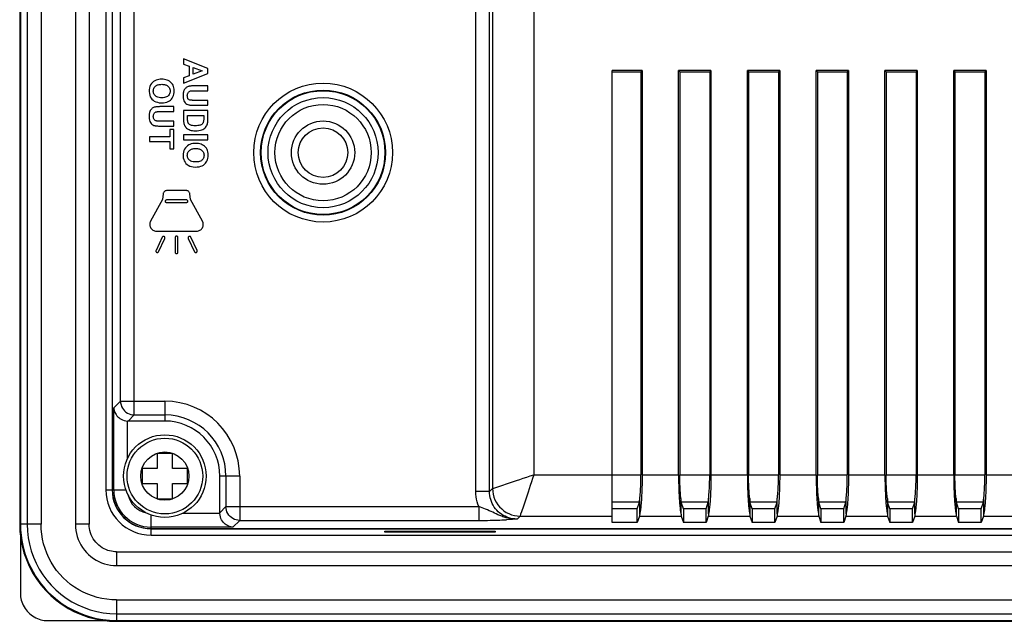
# Model space of a CAD drawing. Extents: x 0 to 841, y 0 to 594.
# Tile 48 of 91: x 564 to 635, y 134 to 177. Entities that reach past the tile are written whole.
import ezdxf

# ---------------------------------------------------------------- set-up
doc = ezdxf.new("R2010")
doc.units = 0
doc.header["$LTSCALE"] = 46.255
doc.header["$MEASUREMENT"] = 0
doc.layers.get('0').update_dxf_attribs({"linetype": 'CONTINUOUS'})
doc.layers.add('7_ALL_FEATURES', color=7, linetype='CONTINUOUS')

msp = doc.modelspace()

# ---------------------------------------------------------------- linework, layer by layer
at = {"color": 7, "linetype": 'Continuous'}
for p, q in [((563.884, 270.744), (563.884, 140.735)), ((563.937, 270.744), (563.937, 140.746)), ((564.436, 270.744), (564.436, 140.735)), ((565.434, 270.744), (565.434, 140.735)), ((567.934, 270.744), (567.934, 140.735)), ((568.934, 270.744), (568.934, 140.735)), ((570.145, 268.24), (570.145, 143.24)), ((563.884, 140.735), (563.903, 140.21)), ((565.434, 140.735), (563.937, 140.735)), ((568.934, 140.735), (567.934, 140.735)), ((563.934, 139.94), (563.934, 135.738)), ((573.434, 139.951), (738.434, 139.951)), ((570.929, 138.74), (570.929, 137.74)), ((570.929, 138.74), (740.938, 138.74)), ((570.929, 137.74), (740.938, 137.74)), ((570.929, 135.24), (740.938, 135.24)), ((570.929, 135.24), (570.929, 133.743)), ((570.929, 134.24), (740.938, 134.24)), ((565.932, 133.74), (570.134, 133.74)), ((570.929, 133.69), (740.938, 133.69)), ((570.94, 133.743), (740.927, 133.743))]:
    msp.add_line(p, q, dxfattribs=at)
for points in [[(563.937, 140.735), (563.949, 140.326), (563.984, 139.933), (564.038, 139.558), (564.107, 139.206), (564.19, 138.872), (564.289, 138.545), (564.404, 138.221), (564.535, 137.904), (564.684, 137.589), (564.852, 137.275), (565.04, 136.964), (565.249, 136.657), (565.479, 136.353), (565.731, 136.057), (566.007, 135.767), (566.308, 135.486), (566.634, 135.217), (566.981, 134.963), (567.35, 134.728), (567.74, 134.512), (568.147, 134.32), (568.566, 134.154), (569, 134.014), (569.454, 133.901), (569.93, 133.816), (570.422, 133.762), (570.929, 133.743)], [(564.436, 140.736), (564.453, 140.249), (564.507, 139.765), (564.597, 139.287), (564.723, 138.817), (564.884, 138.358), (565.078, 137.913), (565.305, 137.485), (565.563, 137.074), (565.851, 136.684), (566.168, 136.315), (566.512, 135.971), (566.881, 135.654), (567.273, 135.366), (567.684, 135.108), (568.114, 134.881), (568.558, 134.687), (569.016, 134.527), (569.484, 134.402), (569.962, 134.313), (570.444, 134.259), (570.929, 134.242)], [(570.929, 135.24), (570.569, 135.252), (570.212, 135.287), (569.86, 135.345), (569.51, 135.426), (569.165, 135.53), (568.828, 135.657), (568.501, 135.805), (568.183, 135.975), (567.877, 136.164), (567.585, 136.374), (567.306, 136.603), (567.043, 136.848), (566.798, 137.111), (566.569, 137.39), (566.359, 137.682), (566.169, 137.988), (565.999, 138.306), (565.851, 138.634), (565.725, 138.97), (565.62, 139.316), (565.539, 139.665), (565.481, 140.018), (565.446, 140.374), (565.434, 140.735)], [(567.934, 140.735), (567.942, 140.51), (567.967, 140.287), (568.009, 140.069), (568.067, 139.852), (568.141, 139.64), (568.23, 139.434), (568.335, 139.236), (568.455, 139.046), (568.588, 138.865), (568.734, 138.696), (568.893, 138.537), (569.063, 138.391), (569.243, 138.259), (569.433, 138.14), (569.631, 138.035), (569.835, 137.946), (570.047, 137.872), (570.263, 137.814), (570.481, 137.773), (570.703, 137.748), (570.929, 137.74)], [(570.929, 138.74), (570.806, 138.742), (570.681, 138.754), (570.553, 138.775), (570.422, 138.805), (570.288, 138.845), (570.155, 138.895), (570.022, 138.958), (569.89, 139.031), (569.763, 139.115), (569.642, 139.21), (569.527, 139.314), (569.42, 139.428), (569.321, 139.553), (569.231, 139.686), (569.152, 139.826), (569.085, 139.973), (569.029, 140.126), (568.986, 140.279), (568.956, 140.431), (568.938, 140.583), (568.934, 140.735)], [(563.903, 140.21), (563.961, 139.691), (564.058, 139.179), (564.194, 138.67), (564.368, 138.168), (564.578, 137.684), (564.823, 137.219), (565.103, 136.772), (565.415, 136.348), (565.762, 135.947), (566.14, 135.568), (566.542, 135.222), (566.966, 134.909), (567.413, 134.629), (567.878, 134.384), (568.362, 134.175), (568.864, 134), (569.373, 133.864), (569.885, 133.768)], [(563.934, 135.738), (563.938, 135.607), (563.951, 135.477), (563.972, 135.348), (564.002, 135.221), (564.04, 135.096), (564.086, 134.973), (564.14, 134.854), (564.201, 134.739), (564.27, 134.628), (564.346, 134.522), (564.43, 134.42), (564.519, 134.325), (564.614, 134.236), (564.716, 134.152), (564.822, 134.076), (564.933, 134.007), (565.048, 133.946), (565.167, 133.892), (565.29, 133.846), (565.415, 133.808), (565.542, 133.778), (565.671, 133.757), (565.801, 133.744), (565.932, 133.74)], [(569.885, 133.768), (570.404, 133.709), (570.929, 133.69)]]:
    msp.add_lwpolyline(points, dxfattribs=at)
for radius in [4, 3.5, 2.3, 1.8]:
    msp.add_circle((585.934, 167.74), radius, dxfattribs=at)
msp.add_arc((573.434, 143.24), 3.289, 180, 270, dxfattribs=at)
at = {"layer": '7_ALL_FEATURES', "color": 7, "linetype": 'Continuous'}
for p, q in [((570.607, 268.24), (570.607, 143.24)), ((570.616, 268.24), (570.616, 143.24)), ((572.212, 148.68), (572.212, 262.799)), ((571.214, 149.679), (571.214, 261.801)), ((597.036, 143.116), (597.036, 234.083)), ((598.035, 143.116), (598.035, 234.067)), ((598.253, 233.994), (598.253, 143.334)), ((601.249, 233.944), (601.249, 144.333)), ((575.791, 174.55), (575.791, 174.171)), ((577.558, 173.861), (575.791, 174.55)), ((575.791, 174.171), (576.192, 174.025)), ((576.192, 174.025), (576.192, 173.318)), ((576.49, 173.433), (576.49, 173.915)), ((576.49, 173.915), (577.146, 173.677)), ((575.791, 172.776), (577.558, 173.484)), ((576.192, 173.318), (575.791, 173.164)), ((577.146, 173.677), (576.49, 173.433)), ((577.558, 173.484), (577.558, 173.861)), ((609.124, 173.708), (606.949, 173.708)), ((606.949, 140.857), (606.949, 173.708)), ((606.949, 173.62), (609.037, 173.62)), ((609.124, 173.708), (609.037, 173.62)), ((609.037, 173.62), (609.037, 144.333)), ((609.124, 173.708), (609.124, 144.333)), ((614.124, 173.708), (611.774, 173.708)), ((611.774, 173.708), (611.862, 173.62)), ((611.774, 144.333), (611.774, 173.708)), ((611.862, 173.62), (614.037, 173.62)), ((611.862, 173.62), (611.862, 144.333)), ((614.124, 173.708), (614.037, 173.62)), ((614.037, 173.62), (614.037, 144.333)), ((614.124, 173.708), (614.124, 144.333)), ((619.124, 173.708), (616.774, 173.708)), ((616.774, 173.708), (616.862, 173.62)), ((616.774, 144.333), (616.774, 173.708)), ((616.862, 173.62), (619.037, 173.62)), ((616.862, 173.62), (616.862, 144.333)), ((619.124, 173.708), (619.037, 173.62)), ((619.037, 173.62), (619.037, 144.333)), ((619.124, 173.708), (619.124, 144.333)), ((624.124, 173.708), (621.774, 173.708)), ((621.774, 173.708), (621.862, 173.62)), ((621.774, 144.333), (621.774, 173.708)), ((621.862, 173.62), (624.037, 173.62)), ((621.862, 173.62), (621.862, 144.333)), ((624.124, 173.708), (624.037, 173.62)), ((624.037, 173.62), (624.037, 144.333)), ((624.124, 173.708), (624.124, 144.333)), ((629.124, 173.708), (626.774, 173.708)), ((626.774, 173.708), (626.862, 173.62)), ((626.774, 144.333), (626.774, 173.708)), ((626.862, 173.62), (629.037, 173.62)), ((626.862, 173.62), (626.862, 144.333)), ((629.124, 173.708), (629.037, 173.62)), ((629.037, 173.62), (629.037, 144.333)), ((629.124, 173.708), (629.124, 144.333)), ((634.124, 173.708), (631.774, 173.708)), ((631.774, 173.708), (631.862, 173.62)), ((631.774, 144.333), (631.774, 173.708)), ((631.862, 173.62), (634.037, 173.62)), ((631.862, 173.62), (631.862, 144.333)), ((634.124, 173.708), (634.037, 173.62)), ((634.037, 173.62), (634.037, 144.333)), ((634.124, 173.708), (634.124, 144.333)), ((575.791, 173.164), (575.791, 172.776)), ((577.558, 172.589), (576.615, 172.589)), ((577.558, 172.232), (577.558, 172.589)), ((576.55, 172.232), (577.558, 172.232)), ((575.089, 171.079), (574.147, 171.079)), ((575.089, 170.722), (575.089, 171.079)), ((577.558, 171.536), (576.58, 171.536)), ((576.63, 171.18), (577.558, 171.18)), ((577.558, 171.18), (577.558, 171.536)), ((574.081, 170.722), (575.089, 170.722)), ((575.791, 170.804), (575.791, 170.133)), ((577.558, 170.804), (575.791, 170.804)), ((576.088, 170.181), (576.088, 170.447)), ((576.088, 170.447), (577.259, 170.447)), ((577.259, 170.447), (577.259, 170.287)), ((577.558, 170.152), (577.558, 170.804)), ((575.089, 170.027), (574.112, 170.027)), ((574.161, 169.67), (575.089, 169.67)), ((575.089, 169.67), (575.089, 170.027)), ((573.322, 168.895), (573.322, 168.539)), ((574.79, 168.895), (573.322, 168.895)), ((574.79, 169.42), (574.79, 168.895)), ((575.089, 169.42), (574.79, 169.42)), ((575.089, 168.016), (575.089, 169.42)), ((575.791, 169.03), (575.791, 168.674)), ((577.558, 169.03), (575.791, 169.03)), ((577.558, 168.674), (577.558, 169.03)), ((573.322, 168.539), (574.79, 168.539)), ((574.79, 168.539), (574.79, 168.016)), ((575.791, 168.674), (577.558, 168.674)), ((574.79, 168.016), (575.089, 168.016)), ((574.311, 164.735), (574.271, 164.328)), ((575.972, 164.991), (574.594, 164.991)), ((576.296, 164.328), (576.256, 164.735)), ((574.271, 164.328), (573.398, 162.762)), ((574.599, 164.328), (575.969, 164.328)), ((575.969, 164.083), (574.599, 164.083)), ((577.169, 162.762), (576.296, 164.328)), ((573.826, 162.037), (576.741, 162.037)), ((574.246, 161.596), (573.794, 160.628)), ((573.979, 160.542), (574.429, 161.509)), ((575.181, 161.574), (575.181, 160.505)), ((575.387, 160.505), (575.387, 161.574)), ((576.138, 161.509), (576.589, 160.542)), ((576.773, 160.628), (576.322, 161.596)), ((570.724, 149.189), (571.214, 149.679)), ((571.214, 149.679), (574.434, 149.679)), ((574.434, 149.679), (574.434, 148.24)), ((570.724, 143.24), (570.724, 149.189)), ((571.722, 145.521), (571.722, 148.241)), ((571.772, 148.24), (572.212, 148.68)), ((572.212, 148.68), (574.434, 148.68)), ((573.884, 145.89), (573.884, 144.79)), ((574.984, 145.89), (573.884, 145.89)), ((574.984, 144.79), (574.984, 145.89)), ((572.784, 144.79), (572.784, 143.69)), ((573.884, 144.79), (572.784, 144.79)), ((576.084, 144.79), (574.984, 144.79)), ((576.084, 143.69), (576.084, 144.79)), ((579.873, 144.24), (578.434, 144.24)), ((578.434, 141.572), (578.434, 144.24)), ((578.874, 144.24), (578.874, 142.018)), ((579.873, 144.24), (579.873, 141.02)), ((598.276, 143.342), (599.995, 143.915)), ((601.249, 144.333), (609.037, 144.333)), ((609.124, 144.333), (611.774, 144.333)), ((611.862, 144.333), (614.037, 144.333)), ((614.124, 144.333), (616.774, 144.333)), ((616.862, 144.333), (619.037, 144.333)), ((619.124, 144.333), (621.774, 144.333)), ((621.862, 144.333), (624.037, 144.333)), ((624.124, 144.333), (626.774, 144.333)), ((626.862, 144.333), (629.037, 144.333)), ((629.124, 144.333), (631.774, 144.333)), ((631.862, 144.333), (634.037, 144.333)), ((634.124, 144.333), (636.774, 144.333)), ((570.145, 143.24), (570.607, 143.24)), ((570.616, 143.24), (571.606, 143.24)), ((572.784, 143.69), (573.884, 143.69)), ((573.884, 143.69), (573.884, 142.59)), ((574.984, 142.59), (574.984, 143.69)), ((574.984, 143.69), (576.084, 143.69)), ((598.253, 143.334), (598.035, 143.116)), ((598.253, 143.334), (598.276, 143.342)), ((573.884, 142.59), (574.984, 142.59)), ((598.035, 143.116), (597.036, 143.116)), ((600.831, 143.079), (600.493, 142.064)), ((608.949, 141.504), (608.949, 142.601)), ((611.949, 142.601), (611.949, 141.504)), ((613.949, 141.504), (613.949, 142.601)), ((616.949, 142.601), (616.949, 141.504)), ((618.949, 141.504), (618.949, 142.601)), ((621.949, 142.601), (621.949, 141.504)), ((623.949, 141.504), (623.949, 142.601)), ((626.949, 142.601), (626.949, 141.504)), ((628.949, 141.504), (628.949, 142.601)), ((631.949, 142.601), (631.949, 141.504)), ((633.949, 141.504), (633.949, 142.601)), ((578.874, 142.018), (578.434, 141.578)), ((578.874, 142.018), (597.245, 142.018)), ((597.245, 142.018), (597.245, 141.02)), ((600.493, 142.064), (600.354, 141.649)), ((608.934, 142.336), (606.949, 142.336)), ((608.775, 141.858), (606.949, 141.858)), ((608.775, 141.858), (608.934, 142.336)), ((608.775, 140.857), (608.775, 141.858)), ((613.934, 142.336), (611.965, 142.336)), ((612.124, 141.858), (611.965, 142.336)), ((613.775, 141.858), (612.124, 141.858)), ((612.124, 141.858), (612.124, 140.857)), ((613.775, 141.858), (613.934, 142.336)), ((613.775, 140.857), (613.775, 141.858)), ((618.934, 142.336), (616.965, 142.336)), ((617.124, 141.858), (616.965, 142.336)), ((618.775, 141.858), (617.124, 141.858)), ((617.124, 141.858), (617.124, 140.857)), ((618.775, 141.858), (618.934, 142.336)), ((618.775, 140.857), (618.775, 141.858)), ((623.934, 142.336), (621.965, 142.336)), ((622.124, 141.858), (621.965, 142.336)), ((623.775, 141.858), (622.124, 141.858)), ((622.124, 141.858), (622.124, 140.857)), ((623.775, 141.858), (623.934, 142.336)), ((623.775, 140.857), (623.775, 141.858)), ((628.934, 142.336), (626.965, 142.336)), ((627.124, 141.858), (626.965, 142.336)), ((628.775, 141.858), (627.124, 141.858)), ((627.124, 141.858), (627.124, 140.857)), ((628.775, 141.858), (628.934, 142.336)), ((628.775, 140.857), (628.775, 141.858)), ((633.934, 142.336), (631.965, 142.336)), ((632.124, 141.858), (631.965, 142.336)), ((633.775, 141.858), (632.124, 141.858)), ((632.124, 141.858), (632.124, 140.857)), ((633.775, 141.858), (633.934, 142.336)), ((633.775, 140.857), (633.775, 141.858)), ((573.434, 140.422), (573.434, 141.412)), ((578.435, 141.528), (575.715, 141.528)), ((579.873, 141.02), (579.383, 140.53)), ((579.873, 141.02), (597.245, 141.02)), ((599.452, 141.079), (599.271, 141.069)), ((599.557, 141.086), (599.452, 141.079)), ((599.695, 141.095), (599.557, 141.086)), ((599.851, 141.106), (599.695, 141.095)), ((600.032, 141.119), (599.851, 141.106)), ((600.25, 141.337), (600.032, 141.119)), ((600.293, 141.465), (600.25, 141.337)), ((600.25, 141.337), (606.949, 141.337)), ((600.354, 141.649), (600.293, 141.465)), ((608.934, 141.337), (608.775, 140.857)), ((608.934, 141.337), (611.964, 141.337)), ((611.964, 141.337), (612.124, 140.857)), ((613.934, 141.337), (613.775, 140.857)), ((613.934, 141.337), (616.964, 141.337)), ((616.964, 141.337), (617.124, 140.857)), ((618.934, 141.337), (618.775, 140.857)), ((618.934, 141.337), (621.964, 141.337)), ((621.964, 141.337), (622.124, 140.857)), ((623.934, 141.337), (623.775, 140.857)), ((623.934, 141.337), (626.964, 141.337)), ((626.964, 141.337), (627.124, 140.857)), ((628.934, 141.337), (628.775, 140.857)), ((628.934, 141.337), (631.964, 141.337)), ((631.964, 141.337), (632.124, 140.857)), ((633.934, 141.337), (633.775, 140.857)), ((633.934, 141.337), (636.964, 141.337)), ((579.383, 140.53), (573.434, 140.53)), ((573.434, 140.422), (738.434, 140.422)), ((573.434, 139.951), (573.434, 140.413)), ((573.434, 140.413), (738.434, 140.413)), ((608.775, 140.857), (606.949, 140.857)), ((613.775, 140.857), (612.124, 140.857)), ((618.775, 140.857), (617.124, 140.857)), ((623.775, 140.857), (622.124, 140.857)), ((628.775, 140.857), (627.124, 140.857)), ((633.775, 140.857), (632.124, 140.857)), ((590.434, 140.247), (598.434, 140.247)), ((590.434, 140.16), (590.434, 140.247)), ((598.434, 140.16), (590.434, 140.16)), ((598.434, 140.247), (598.434, 140.16))]:
    msp.add_line(p, q, dxfattribs=at)
for points in [[(574.195, 173.07), (574.09, 173.069), (573.989, 173.056), (573.89, 173.034), (573.793, 173.002), (573.699, 172.959), (573.611, 172.904), (573.531, 172.835), (573.457, 172.754), (573.397, 172.661), (573.349, 172.554), (573.315, 172.437), (573.296, 172.313), (573.294, 172.178), (573.307, 172.037), (573.335, 171.909), (573.376, 171.802), (573.432, 171.707), (573.499, 171.623), (573.577, 171.548), (573.667, 171.484), (573.772, 171.432), (573.894, 171.394), (574.031, 171.368), (574.183, 171.355)], [(573.75, 171.861), (573.704, 171.908), (573.666, 171.96), (573.636, 172.016), (573.614, 172.078), (573.601, 172.144), (573.597, 172.211), (573.601, 172.278), (573.614, 172.345), (573.636, 172.407), (573.666, 172.464), (573.705, 172.516), (573.752, 172.564)], [(573.752, 172.564), (573.784, 172.59), (573.82, 172.614), (573.861, 172.636), (573.906, 172.655), (573.955, 172.671), (574.01, 172.684), (574.07, 172.694), (574.136, 172.7), (574.207, 172.702)], [(574.183, 171.355), (574.327, 171.363), (574.457, 171.381), (574.573, 171.409), (574.675, 171.449), (574.763, 171.499), (574.842, 171.558), (574.913, 171.626), (574.975, 171.704), (575.026, 171.79), (575.067, 171.888), (575.097, 171.994), (575.115, 172.105), (575.119, 172.224), (575.111, 172.347), (575.094, 172.459), (575.067, 172.554), (575.031, 172.639), (574.982, 172.717), (574.921, 172.793), (574.848, 172.863), (574.768, 172.923), (574.685, 172.971), (574.595, 173.009), (574.501, 173.038), (574.403, 173.058), (574.301, 173.069), (574.195, 173.07)], [(574.207, 172.702), (574.279, 172.7), (574.345, 172.694), (574.406, 172.685), (574.462, 172.672), (574.511, 172.656), (574.556, 172.637), (574.596, 172.617), (574.632, 172.593), (574.663, 172.567)], [(574.663, 172.567), (574.709, 172.522), (574.746, 172.471), (574.775, 172.414), (574.797, 172.35), (574.81, 172.281), (574.815, 172.211), (574.81, 172.142), (574.797, 172.072), (574.775, 172.008), (574.747, 171.952), (574.71, 171.902), (574.665, 171.858)], [(576.167, 172.554), (576.12, 172.54), (576.075, 172.521), (576.031, 172.497), (575.989, 172.468), (575.948, 172.433), (575.91, 172.394), (575.876, 172.35), (575.846, 172.301), (575.819, 172.247)], [(576.615, 172.589), (576.548, 172.588), (576.486, 172.587), (576.427, 172.585), (576.374, 172.582), (576.324, 172.578), (576.279, 172.573), (576.238, 172.567), (576.2, 172.561), (576.167, 172.554)], [(574.665, 171.858), (574.619, 171.819), (574.561, 171.787), (574.491, 171.762), (574.406, 171.742), (574.31, 171.729), (574.213, 171.725), (574.115, 171.729), (574.016, 171.743), (573.93, 171.763), (573.858, 171.789), (573.799, 171.822), (573.75, 171.861)], [(575.819, 172.247), (575.807, 172.219), (575.797, 172.188), (575.788, 172.152), (575.78, 172.114), (575.773, 172.072), (575.768, 172.026), (575.764, 171.976), (575.761, 171.921), (575.76, 171.863)], [(575.76, 171.863), (575.771, 171.728), (575.79, 171.61), (575.82, 171.51), (575.858, 171.428), (575.906, 171.364), (575.963, 171.311), (576.027, 171.266), (576.099, 171.232), (576.18, 171.208)], [(576.28, 171.552), (576.24, 171.563), (576.203, 171.579), (576.17, 171.601), (576.141, 171.628), (576.115, 171.66), (576.095, 171.701), (576.079, 171.752), (576.069, 171.812), (576.065, 171.872), (576.07, 171.933), (576.08, 171.995), (576.097, 172.049), (576.119, 172.093), (576.146, 172.129), (576.179, 172.159), (576.216, 172.185), (576.258, 172.205), (576.305, 172.219)], [(576.305, 172.219), (576.321, 172.221), (576.341, 172.224), (576.365, 172.226), (576.393, 172.228), (576.425, 172.229), (576.462, 172.23), (576.504, 172.231), (576.55, 172.232)], [(573.698, 171.044), (573.651, 171.031), (573.606, 171.012), (573.562, 170.988), (573.52, 170.958), (573.479, 170.924), (573.441, 170.884), (573.408, 170.84), (573.377, 170.791), (573.35, 170.738)], [(574.147, 171.079), (574.08, 171.079), (574.017, 171.077), (573.959, 171.075), (573.905, 171.072), (573.856, 171.068), (573.81, 171.063), (573.769, 171.058), (573.732, 171.051), (573.698, 171.044)], [(576.18, 171.208), (576.209, 171.203), (576.244, 171.197), (576.283, 171.193), (576.327, 171.189), (576.377, 171.186), (576.431, 171.183), (576.492, 171.181), (576.558, 171.18), (576.63, 171.18)], [(576.58, 171.536), (576.534, 171.537), (576.49, 171.537), (576.45, 171.538), (576.414, 171.54), (576.381, 171.541), (576.351, 171.544), (576.324, 171.546), (576.301, 171.549), (576.28, 171.552)], [(573.35, 170.738), (573.339, 170.709), (573.328, 170.678), (573.319, 170.643), (573.311, 170.604), (573.304, 170.562), (573.299, 170.516), (573.295, 170.466), (573.293, 170.412), (573.292, 170.353)], [(573.292, 170.353), (573.302, 170.218), (573.322, 170.101), (573.351, 170), (573.39, 169.919), (573.438, 169.855), (573.494, 169.801), (573.558, 169.757), (573.631, 169.722), (573.711, 169.699)], [(573.811, 170.042), (573.771, 170.053), (573.735, 170.069), (573.702, 170.091), (573.672, 170.118), (573.647, 170.151), (573.626, 170.191), (573.611, 170.243), (573.6, 170.302), (573.597, 170.362), (573.601, 170.423), (573.612, 170.485), (573.628, 170.54), (573.65, 170.583), (573.678, 170.619), (573.71, 170.65), (573.747, 170.675), (573.79, 170.695), (573.837, 170.709)], [(573.837, 170.709), (573.852, 170.712), (573.872, 170.714), (573.896, 170.716), (573.924, 170.718), (573.956, 170.72), (573.993, 170.721), (574.035, 170.722), (574.081, 170.722)], [(573.711, 169.699), (573.741, 169.693), (573.775, 169.688), (573.814, 169.683), (573.859, 169.679), (573.908, 169.676), (573.963, 169.673), (574.023, 169.671), (574.089, 169.67), (574.161, 169.67)], [(574.112, 170.027), (574.065, 170.027), (574.021, 170.028), (573.981, 170.029), (573.945, 170.03), (573.912, 170.032), (573.882, 170.034), (573.855, 170.036), (573.832, 170.039), (573.811, 170.042)], [(575.791, 170.133), (575.791, 170.088), (575.793, 170.045), (575.795, 170.005), (575.798, 169.968), (575.803, 169.933), (575.808, 169.901), (575.814, 169.87), (575.82, 169.842), (575.828, 169.817)], [(575.828, 169.817), (575.841, 169.78), (575.854, 169.746), (575.868, 169.714), (575.883, 169.684), (575.899, 169.657), (575.916, 169.631), (575.933, 169.608), (575.951, 169.586), (575.969, 169.566)], [(576.105, 169.965), (576.102, 169.98), (576.099, 169.997), (576.096, 170.016), (576.094, 170.038), (576.092, 170.062), (576.09, 170.088), (576.089, 170.116), (576.089, 170.148), (576.088, 170.181)], [(576.179, 169.821), (576.168, 169.834), (576.158, 169.847), (576.149, 169.861), (576.14, 169.876), (576.132, 169.892), (576.124, 169.908), (576.117, 169.926), (576.111, 169.945), (576.105, 169.965)], [(576.988, 169.728), (576.913, 169.711), (576.832, 169.699), (576.745, 169.692), (576.647, 169.692), (576.543, 169.697), (576.452, 169.705), (576.381, 169.719), (576.324, 169.736), (576.275, 169.755), (576.234, 169.775), (576.202, 169.797), (576.179, 169.821)], [(576.658, 169.323), (576.793, 169.329), (576.914, 169.343), (577.023, 169.365), (577.116, 169.394), (577.196, 169.431), (577.267, 169.474), (577.33, 169.52), (577.384, 169.571), (577.431, 169.627), (577.47, 169.686), (577.501, 169.749), (577.524, 169.816)], [(577.242, 169.994), (577.231, 169.952), (577.216, 169.913), (577.197, 169.877), (577.174, 169.846), (577.148, 169.817), (577.116, 169.792), (577.079, 169.768), (577.036, 169.747), (576.988, 169.728)], [(577.259, 170.287), (577.259, 170.238), (577.258, 170.194), (577.257, 170.153), (577.256, 170.117), (577.254, 170.085), (577.251, 170.057), (577.249, 170.032), (577.246, 170.011), (577.242, 169.994)], [(577.524, 169.816), (577.531, 169.841), (577.537, 169.869), (577.543, 169.9), (577.547, 169.934), (577.551, 169.971), (577.554, 170.012), (577.556, 170.055), (577.558, 170.102), (577.558, 170.152)], [(575.969, 169.566), (576.016, 169.521), (576.069, 169.48), (576.13, 169.443), (576.198, 169.409), (576.273, 169.379), (576.356, 169.355), (576.448, 169.338), (576.549, 169.327), (576.658, 169.323)], [(576.664, 168.406), (576.559, 168.405), (576.458, 168.392), (576.359, 168.37), (576.262, 168.338), (576.167, 168.295), (576.08, 168.24), (575.999, 168.171), (575.926, 168.09), (575.865, 167.997), (575.818, 167.891), (575.784, 167.773), (575.765, 167.649), (575.763, 167.514), (575.776, 167.373), (575.804, 167.245), (575.845, 167.138), (575.9, 167.043), (575.968, 166.959), (576.046, 166.884), (576.136, 166.82), (576.241, 166.768), (576.363, 166.73), (576.5, 166.704), (576.652, 166.691)], [(576.652, 166.691), (576.795, 166.699), (576.925, 166.717), (577.042, 166.745), (577.144, 166.785), (577.232, 166.835), (577.311, 166.894), (577.382, 166.962), (577.444, 167.04), (577.495, 167.126), (577.536, 167.224), (577.565, 167.33), (577.583, 167.441), (577.588, 167.56), (577.58, 167.683), (577.563, 167.795), (577.536, 167.89), (577.499, 167.975), (577.451, 168.053), (577.389, 168.129), (577.316, 168.199), (577.237, 168.259), (577.154, 168.307), (577.064, 168.345), (576.97, 168.374), (576.872, 168.394), (576.77, 168.405), (576.664, 168.406)], [(576.219, 167.197), (576.173, 167.244), (576.134, 167.296), (576.105, 167.352), (576.083, 167.414), (576.07, 167.481), (576.065, 167.547), (576.07, 167.614), (576.083, 167.681), (576.105, 167.743), (576.135, 167.8), (576.173, 167.852), (576.221, 167.9)], [(576.221, 167.9), (576.252, 167.926), (576.289, 167.95), (576.329, 167.972), (576.374, 167.991), (576.424, 168.007), (576.479, 168.02), (576.539, 168.03), (576.605, 168.036), (576.676, 168.038)], [(576.676, 168.038), (576.748, 168.036), (576.814, 168.03), (576.875, 168.021), (576.93, 168.008), (576.98, 167.992), (577.025, 167.973), (577.065, 167.953), (577.101, 167.929), (577.132, 167.903)], [(577.132, 167.903), (577.177, 167.858), (577.215, 167.807), (577.244, 167.75), (577.265, 167.686), (577.279, 167.617), (577.283, 167.547), (577.279, 167.478), (577.265, 167.408), (577.244, 167.344), (577.215, 167.288), (577.179, 167.238), (577.134, 167.194)], [(577.134, 167.194), (577.087, 167.155), (577.029, 167.123), (576.96, 167.098), (576.875, 167.078), (576.779, 167.065), (576.682, 167.061), (576.584, 167.065), (576.485, 167.079), (576.398, 167.099), (576.327, 167.125), (576.267, 167.158), (576.219, 167.197)], [(574.594, 164.991), (574.547, 164.987), (574.502, 164.976), (574.461, 164.958), (574.423, 164.933), (574.388, 164.902), (574.359, 164.866), (574.337, 164.827), (574.321, 164.783), (574.311, 164.735)], [(576.256, 164.735), (576.246, 164.783), (576.23, 164.827), (576.208, 164.867), (576.179, 164.902), (576.144, 164.934), (576.106, 164.958), (576.065, 164.976), (576.02, 164.987), (575.972, 164.991)], [(574.599, 164.083), (574.572, 164.087), (574.548, 164.095), (574.527, 164.107), (574.508, 164.124), (574.493, 164.145), (574.483, 164.168), (574.478, 164.192), (574.478, 164.219), (574.483, 164.243), (574.493, 164.266), (574.508, 164.287), (574.527, 164.304), (574.548, 164.316), (574.572, 164.324), (574.599, 164.328)], [(575.969, 164.328), (575.996, 164.324), (576.02, 164.316), (576.041, 164.304), (576.059, 164.287), (576.074, 164.266), (576.084, 164.243), (576.089, 164.219), (576.089, 164.192), (576.084, 164.167), (576.074, 164.145), (576.059, 164.124), (576.04, 164.107), (576.02, 164.094), (575.996, 164.087), (575.969, 164.083)], [(573.398, 162.762), (573.369, 162.698), (573.35, 162.634), (573.339, 162.569), (573.338, 162.501), (573.346, 162.433), (573.363, 162.368), (573.389, 162.306), (573.424, 162.248), (573.465, 162.195), (573.515, 162.149), (573.571, 162.109), (573.63, 162.078), (573.692, 162.055), (573.757, 162.042), (573.826, 162.037)], [(576.741, 162.037), (576.808, 162.041), (576.87, 162.054), (576.93, 162.074), (576.987, 162.102), (577.04, 162.138), (577.088, 162.18), (577.129, 162.227), (577.165, 162.281), (577.193, 162.337), (577.213, 162.396), (577.226, 162.459), (577.231, 162.524)], [(577.231, 162.524), (577.23, 162.552), (577.228, 162.579), (577.224, 162.606), (577.218, 162.633), (577.211, 162.66), (577.203, 162.686), (577.193, 162.712), (577.182, 162.737), (577.169, 162.762)], [(574.38, 161.645), (574.363, 161.651), (574.345, 161.654), (574.329, 161.654), (574.312, 161.651), (574.295, 161.645), (574.28, 161.637), (574.267, 161.626), (574.256, 161.612), (574.246, 161.596)], [(574.429, 161.509), (574.435, 161.527), (574.439, 161.545), (574.439, 161.562), (574.436, 161.579), (574.43, 161.596), (574.421, 161.611), (574.41, 161.624), (574.396, 161.635), (574.38, 161.645)], [(575.387, 161.574), (575.384, 161.596), (575.377, 161.616), (575.367, 161.633), (575.353, 161.648), (575.335, 161.661), (575.316, 161.67), (575.295, 161.674), (575.272, 161.674), (575.252, 161.67), (575.233, 161.662), (575.215, 161.649), (575.201, 161.633), (575.191, 161.616), (575.185, 161.596), (575.181, 161.574)], [(576.187, 161.645), (576.171, 161.636), (576.158, 161.624), (576.147, 161.611), (576.138, 161.596), (576.132, 161.579), (576.129, 161.562), (576.129, 161.545), (576.132, 161.527), (576.138, 161.509)], [(576.322, 161.596), (576.312, 161.612), (576.301, 161.626), (576.287, 161.637), (576.272, 161.645), (576.255, 161.651), (576.238, 161.654), (576.222, 161.654), (576.205, 161.651), (576.187, 161.645)], [(573.794, 160.628), (573.788, 160.61), (573.785, 160.593), (573.785, 160.576), (573.788, 160.559), (573.795, 160.542), (573.803, 160.526), (573.815, 160.513), (573.828, 160.502), (573.844, 160.492)], [(573.844, 160.492), (573.862, 160.486), (573.879, 160.483), (573.896, 160.483), (573.913, 160.486), (573.93, 160.492), (573.945, 160.501), (573.958, 160.512), (573.969, 160.526), (573.979, 160.542)], [(575.181, 160.505), (575.185, 160.483), (575.191, 160.463), (575.201, 160.445), (575.215, 160.43), (575.233, 160.417), (575.252, 160.408), (575.272, 160.404), (575.295, 160.405), (575.316, 160.409), (575.335, 160.418), (575.353, 160.431), (575.367, 160.446), (575.377, 160.463), (575.384, 160.483), (575.387, 160.505)], [(576.589, 160.542), (576.599, 160.526), (576.61, 160.512), (576.623, 160.501), (576.638, 160.492), (576.655, 160.486), (576.672, 160.483), (576.689, 160.483), (576.706, 160.486), (576.724, 160.492)], [(576.724, 160.492), (576.74, 160.502), (576.753, 160.513), (576.764, 160.526), (576.773, 160.542), (576.779, 160.559), (576.782, 160.576), (576.782, 160.593), (576.779, 160.61), (576.773, 160.628)], [(571.214, 149.679), (571.222, 149.551), (571.247, 149.425), (571.288, 149.302), (571.346, 149.185), (571.418, 149.075), (571.505, 148.976), (571.603, 148.889), (571.712, 148.816), (571.829, 148.757), (571.953, 148.715), (572.082, 148.689), (572.212, 148.68)], [(570.724, 149.189), (570.732, 149.108), (570.747, 149.026), (570.771, 148.944), (570.802, 148.862), (570.842, 148.782), (570.89, 148.704), (570.947, 148.628), (571.012, 148.556), (571.087, 148.488), (571.17, 148.426), (571.262, 148.37), (571.364, 148.322), (571.475, 148.282), (571.595, 148.255), (571.722, 148.241)], [(574.434, 148.24), (571.766, 148.24), (571.761, 148.24), (571.755, 148.24), (571.75, 148.24), (571.744, 148.24), (571.739, 148.24), (571.733, 148.24), (571.728, 148.241), (571.722, 148.241)], [(599.995, 143.915), (600.236, 143.995), (600.484, 144.078), (600.736, 144.161), (600.992, 144.246), (601.249, 144.333)], [(601.249, 144.333), (601.162, 144.076), (601.077, 143.82), (600.994, 143.567), (600.912, 143.32), (600.831, 143.079)], [(609.124, 144.333), (609.124, 144.178), (609.123, 144.025), (609.121, 143.872), (609.119, 143.721), (609.116, 143.571), (609.112, 143.423), (609.107, 143.277), (609.102, 143.135), (609.097, 142.995), (609.09, 142.859), (609.083, 142.727), (609.076, 142.599), (609.068, 142.476), (609.059, 142.358), (609.05, 142.244), (609.04, 142.137), (609.03, 142.035), (609.02, 141.939), (609.009, 141.85), (608.998, 141.767), (608.986, 141.691), (608.974, 141.622), (608.962, 141.56), (608.949, 141.504)], [(608.949, 142.601), (608.962, 142.696), (608.974, 142.802), (608.985, 142.919), (608.996, 143.047), (609.005, 143.186), (609.013, 143.333), (609.02, 143.487), (609.026, 143.649), (609.031, 143.815), (609.034, 143.983), (609.036, 144.156), (609.037, 144.333)], [(611.774, 144.333), (611.775, 144.178), (611.776, 144.025), (611.777, 143.872), (611.78, 143.721), (611.783, 143.571), (611.787, 143.423), (611.791, 143.277), (611.796, 143.135), (611.802, 142.995), (611.808, 142.859), (611.815, 142.727), (611.822, 142.599), (611.83, 142.476), (611.839, 142.358), (611.848, 142.244), (611.858, 142.137), (611.868, 142.035), (611.878, 141.939), (611.889, 141.85), (611.901, 141.767), (611.912, 141.691), (611.924, 141.622), (611.937, 141.56), (611.949, 141.504)], [(611.949, 142.601), (611.936, 142.696), (611.924, 142.802), (611.913, 142.919), (611.903, 143.047), (611.893, 143.186), (611.885, 143.333), (611.878, 143.487), (611.872, 143.649), (611.868, 143.815), (611.864, 143.983), (611.862, 144.156), (611.862, 144.333)], [(614.124, 144.333), (614.124, 144.178), (614.123, 144.025), (614.121, 143.872), (614.119, 143.721), (614.116, 143.571), (614.112, 143.423), (614.107, 143.277), (614.102, 143.135), (614.097, 142.995), (614.09, 142.859), (614.083, 142.727), (614.076, 142.599), (614.068, 142.476), (614.059, 142.358), (614.05, 142.244), (614.04, 142.137), (614.03, 142.035), (614.02, 141.939), (614.009, 141.85), (613.998, 141.767), (613.986, 141.691), (613.974, 141.622), (613.962, 141.56), (613.949, 141.504)], [(613.949, 142.601), (613.962, 142.696), (613.974, 142.802), (613.985, 142.919), (613.996, 143.047), (614.005, 143.186), (614.013, 143.333), (614.02, 143.487), (614.026, 143.649), (614.031, 143.815), (614.034, 143.983), (614.036, 144.156), (614.037, 144.333)], [(616.774, 144.333), (616.775, 144.178), (616.776, 144.025), (616.777, 143.872), (616.78, 143.721), (616.783, 143.571), (616.787, 143.423), (616.791, 143.277), (616.796, 143.135), (616.802, 142.995), (616.808, 142.859), (616.815, 142.727), (616.822, 142.599), (616.83, 142.476), (616.839, 142.358), (616.848, 142.244), (616.858, 142.137), (616.868, 142.035), (616.878, 141.939), (616.889, 141.85), (616.901, 141.767), (616.912, 141.691), (616.924, 141.622), (616.937, 141.56), (616.949, 141.504)], [(616.949, 142.601), (616.936, 142.696), (616.924, 142.802), (616.913, 142.919), (616.903, 143.047), (616.893, 143.186), (616.885, 143.333), (616.878, 143.487), (616.872, 143.649), (616.868, 143.815), (616.864, 143.983), (616.862, 144.156), (616.862, 144.333)], [(619.124, 144.333), (619.124, 144.178), (619.123, 144.025), (619.121, 143.872), (619.119, 143.721), (619.116, 143.571), (619.112, 143.423), (619.107, 143.277), (619.102, 143.135), (619.097, 142.995), (619.09, 142.859), (619.083, 142.727), (619.076, 142.599), (619.068, 142.476), (619.059, 142.358), (619.05, 142.244), (619.04, 142.137), (619.03, 142.035), (619.02, 141.939), (619.009, 141.85), (618.998, 141.767), (618.986, 141.691), (618.974, 141.622), (618.962, 141.56), (618.949, 141.504)], [(618.949, 142.601), (618.962, 142.696), (618.974, 142.802), (618.985, 142.919), (618.996, 143.047), (619.005, 143.186), (619.013, 143.333), (619.02, 143.487), (619.026, 143.649), (619.031, 143.815), (619.034, 143.983), (619.036, 144.156), (619.037, 144.333)], [(621.774, 144.333), (621.775, 144.178), (621.776, 144.025), (621.777, 143.872), (621.78, 143.721), (621.783, 143.571), (621.787, 143.423), (621.791, 143.277), (621.796, 143.135), (621.802, 142.995), (621.808, 142.859), (621.815, 142.727), (621.822, 142.599), (621.83, 142.476), (621.839, 142.358), (621.848, 142.244), (621.858, 142.137), (621.868, 142.035), (621.878, 141.939), (621.889, 141.85), (621.901, 141.767), (621.912, 141.691), (621.924, 141.622), (621.937, 141.56), (621.949, 141.504)], [(621.949, 142.601), (621.936, 142.696), (621.924, 142.802), (621.913, 142.919), (621.903, 143.047), (621.893, 143.186), (621.885, 143.333), (621.878, 143.487), (621.872, 143.649), (621.868, 143.815), (621.864, 143.983), (621.862, 144.156), (621.862, 144.333)], [(624.124, 144.333), (624.124, 144.178), (624.123, 144.025), (624.121, 143.872), (624.119, 143.721), (624.116, 143.571), (624.112, 143.423), (624.107, 143.277), (624.102, 143.135), (624.097, 142.995), (624.09, 142.859), (624.083, 142.727), (624.076, 142.599), (624.068, 142.476), (624.059, 142.358), (624.05, 142.244), (624.04, 142.137), (624.03, 142.035), (624.02, 141.939), (624.009, 141.85), (623.998, 141.767), (623.986, 141.691), (623.974, 141.622), (623.962, 141.56), (623.949, 141.504)], [(623.949, 142.601), (623.962, 142.696), (623.974, 142.802), (623.985, 142.919), (623.996, 143.047), (624.005, 143.186), (624.013, 143.333), (624.02, 143.487), (624.026, 143.649), (624.031, 143.815), (624.034, 143.983), (624.036, 144.156), (624.037, 144.333)], [(626.774, 144.333), (626.775, 144.178), (626.776, 144.025), (626.777, 143.872), (626.78, 143.721), (626.783, 143.571), (626.787, 143.423), (626.791, 143.277), (626.796, 143.135), (626.802, 142.995), (626.808, 142.859), (626.815, 142.727), (626.822, 142.599), (626.83, 142.476), (626.839, 142.358), (626.848, 142.244), (626.858, 142.137), (626.868, 142.035), (626.878, 141.939), (626.889, 141.85), (626.901, 141.767), (626.912, 141.691), (626.924, 141.622), (626.937, 141.56), (626.949, 141.504)], [(626.949, 142.601), (626.936, 142.696), (626.924, 142.802), (626.913, 142.919), (626.903, 143.047), (626.893, 143.186), (626.885, 143.333), (626.878, 143.487), (626.872, 143.649), (626.868, 143.815), (626.864, 143.983), (626.862, 144.156), (626.862, 144.333)], [(629.124, 144.333), (629.124, 144.178), (629.123, 144.025), (629.121, 143.872), (629.119, 143.721), (629.116, 143.571), (629.112, 143.423), (629.107, 143.277), (629.102, 143.135), (629.097, 142.995), (629.09, 142.859), (629.083, 142.727), (629.076, 142.599), (629.068, 142.476), (629.059, 142.358), (629.05, 142.244), (629.04, 142.137), (629.03, 142.035), (629.02, 141.939), (629.009, 141.85), (628.998, 141.767), (628.986, 141.691), (628.974, 141.622), (628.962, 141.56), (628.949, 141.504)], [(628.949, 142.601), (628.962, 142.696), (628.974, 142.802), (628.985, 142.919), (628.996, 143.047), (629.005, 143.186), (629.013, 143.333), (629.02, 143.487), (629.026, 143.649), (629.031, 143.815), (629.034, 143.983), (629.036, 144.156), (629.037, 144.333)], [(631.774, 144.333), (631.775, 144.178), (631.776, 144.025), (631.777, 143.872), (631.78, 143.721), (631.783, 143.571), (631.787, 143.423), (631.791, 143.277), (631.796, 143.135), (631.802, 142.995), (631.808, 142.859), (631.815, 142.727), (631.822, 142.599), (631.83, 142.476), (631.839, 142.358), (631.848, 142.244), (631.858, 142.137), (631.868, 142.035), (631.878, 141.939), (631.889, 141.85), (631.901, 141.767), (631.912, 141.691), (631.924, 141.622), (631.937, 141.56), (631.949, 141.504)], [(631.949, 142.601), (631.936, 142.696), (631.924, 142.802), (631.913, 142.919), (631.903, 143.047), (631.893, 143.186), (631.885, 143.333), (631.878, 143.487), (631.872, 143.649), (631.868, 143.815), (631.864, 143.983), (631.862, 144.156), (631.862, 144.333)], [(634.124, 144.333), (634.124, 144.178), (634.123, 144.025), (634.121, 143.872), (634.119, 143.721), (634.116, 143.571), (634.112, 143.423), (634.107, 143.277), (634.102, 143.135), (634.097, 142.995), (634.09, 142.859), (634.083, 142.727), (634.076, 142.599), (634.068, 142.476), (634.059, 142.358), (634.05, 142.244), (634.04, 142.137), (634.03, 142.035), (634.02, 141.939), (634.009, 141.85), (633.998, 141.767), (633.986, 141.691), (633.974, 141.622), (633.962, 141.56), (633.949, 141.504)], [(633.949, 142.601), (633.962, 142.696), (633.974, 142.802), (633.985, 142.919), (633.996, 143.047), (634.005, 143.186), (634.013, 143.333), (634.02, 143.487), (634.026, 143.649), (634.031, 143.815), (634.034, 143.983), (634.036, 144.156), (634.037, 144.333)], [(598.253, 143.334), (598.265, 143.126), (598.298, 142.92), (598.352, 142.718), (598.427, 142.523), (598.522, 142.337), (598.636, 142.162), (598.768, 142), (598.916, 141.852), (599.078, 141.72), (599.253, 141.606), (599.439, 141.511), (599.634, 141.436), (599.836, 141.382), (600.042, 141.348), (600.25, 141.337)], [(597.245, 142.018), (597.182, 142.196), (597.13, 142.375), (597.089, 142.557), (597.06, 142.741), (597.042, 142.928), (597.036, 143.116)], [(600.032, 141.119), (599.883, 141.124), (599.734, 141.141), (599.587, 141.168), (599.442, 141.207), (599.301, 141.256), (599.164, 141.316), (599.032, 141.386), (598.905, 141.465), (598.785, 141.553), (598.672, 141.651), (598.567, 141.756), (598.469, 141.869), (598.381, 141.989), (598.302, 142.116), (598.232, 142.248), (598.172, 142.385), (598.123, 142.527), (598.085, 142.671), (598.057, 142.818), (598.04, 142.967), (598.035, 143.116)], [(608.934, 142.336), (608.936, 142.351), (608.939, 142.377), (608.942, 142.416), (608.944, 142.466), (608.947, 142.527), (608.949, 142.601)], [(611.965, 142.336), (611.962, 142.351), (611.959, 142.377), (611.957, 142.416), (611.954, 142.466), (611.952, 142.527), (611.949, 142.601)], [(613.934, 142.336), (613.936, 142.351), (613.939, 142.377), (613.942, 142.416), (613.944, 142.466), (613.947, 142.527), (613.949, 142.601)], [(616.965, 142.336), (616.962, 142.351), (616.959, 142.377), (616.957, 142.416), (616.954, 142.466), (616.952, 142.527), (616.949, 142.601)], [(618.934, 142.336), (618.936, 142.351), (618.939, 142.377), (618.942, 142.416), (618.944, 142.466), (618.947, 142.527), (618.949, 142.601)], [(621.965, 142.336), (621.962, 142.351), (621.959, 142.377), (621.957, 142.416), (621.954, 142.466), (621.952, 142.527), (621.949, 142.601)], [(623.934, 142.336), (623.936, 142.351), (623.939, 142.377), (623.942, 142.416), (623.944, 142.466), (623.947, 142.527), (623.949, 142.601)], [(626.965, 142.336), (626.962, 142.351), (626.959, 142.377), (626.957, 142.416), (626.954, 142.466), (626.952, 142.527), (626.949, 142.601)], [(628.934, 142.336), (628.936, 142.351), (628.939, 142.377), (628.942, 142.416), (628.944, 142.466), (628.947, 142.527), (628.949, 142.601)], [(631.965, 142.336), (631.962, 142.351), (631.959, 142.377), (631.957, 142.416), (631.954, 142.466), (631.952, 142.527), (631.949, 142.601)], [(633.934, 142.336), (633.936, 142.351), (633.939, 142.377), (633.942, 142.416), (633.944, 142.466), (633.947, 142.527), (633.949, 142.601)], [(579.873, 141.02), (579.745, 141.028), (579.619, 141.053), (579.496, 141.094), (579.378, 141.152), (579.269, 141.224), (579.17, 141.311), (579.083, 141.409), (579.01, 141.518), (578.951, 141.635), (578.909, 141.759), (578.883, 141.888), (578.874, 142.018)], [(598.771, 141.38), (598.645, 141.434), (598.52, 141.49), (598.394, 141.548), (598.267, 141.607), (598.14, 141.667), (598.012, 141.727), (597.883, 141.784), (597.752, 141.839), (597.622, 141.89), (597.495, 141.937), (597.369, 141.98), (597.245, 142.018)], [(578.435, 141.528), (578.435, 141.534), (578.434, 141.539), (578.434, 141.545), (578.434, 141.55), (578.434, 141.556), (578.434, 141.561), (578.434, 141.567), (578.434, 141.572)], [(579.383, 140.53), (579.3, 140.538), (579.219, 140.553), (579.138, 140.577), (579.057, 140.608), (578.976, 140.648), (578.898, 140.697), (578.822, 140.753), (578.749, 140.819), (578.682, 140.893), (578.62, 140.976), (578.563, 141.068), (578.515, 141.17), (578.479, 141.282), (578.452, 141.402), (578.435, 141.528)], [(597.245, 141.02), (597.464, 141.02), (597.677, 141.022), (597.883, 141.024), (598.085, 141.028), (598.28, 141.032), (598.462, 141.037), (598.628, 141.042), (598.78, 141.047), (598.92, 141.053), (599.049, 141.058), (599.166, 141.064), (599.271, 141.069)], [(600.032, 141.119), (599.98, 141.118), (599.925, 141.119), (599.867, 141.121), (599.806, 141.124), (599.743, 141.129), (599.678, 141.136), (599.61, 141.144), (599.541, 141.155), (599.469, 141.167), (599.396, 141.182), (599.321, 141.199), (599.245, 141.218), (599.168, 141.239), (599.09, 141.263), (599.011, 141.289), (598.932, 141.317), (598.852, 141.347), (598.771, 141.38)], [(608.949, 141.504), (608.948, 141.474), (608.946, 141.446), (608.944, 141.422), (608.943, 141.4), (608.941, 141.381), (608.939, 141.366), (608.938, 141.353), (608.936, 141.343), (608.934, 141.337)], [(611.949, 141.504), (611.951, 141.474), (611.952, 141.446), (611.954, 141.422), (611.956, 141.4), (611.957, 141.381), (611.959, 141.366), (611.961, 141.353), (611.962, 141.343), (611.964, 141.337)], [(613.949, 141.504), (613.948, 141.474), (613.946, 141.446), (613.944, 141.422), (613.943, 141.4), (613.941, 141.381), (613.939, 141.366), (613.938, 141.353), (613.936, 141.343), (613.934, 141.337)], [(616.949, 141.504), (616.951, 141.474), (616.952, 141.446), (616.954, 141.422), (616.956, 141.4), (616.957, 141.381), (616.959, 141.366), (616.961, 141.353), (616.962, 141.343), (616.964, 141.337)], [(618.949, 141.504), (618.948, 141.474), (618.946, 141.446), (618.944, 141.422), (618.943, 141.4), (618.941, 141.381), (618.939, 141.366), (618.938, 141.353), (618.936, 141.343), (618.934, 141.337)], [(621.949, 141.504), (621.951, 141.474), (621.952, 141.446), (621.954, 141.422), (621.956, 141.4), (621.957, 141.381), (621.959, 141.366), (621.961, 141.353), (621.962, 141.343), (621.964, 141.337)], [(623.949, 141.504), (623.948, 141.474), (623.946, 141.446), (623.944, 141.422), (623.943, 141.4), (623.941, 141.381), (623.939, 141.366), (623.938, 141.353), (623.936, 141.343), (623.934, 141.337)], [(626.949, 141.504), (626.951, 141.474), (626.952, 141.446), (626.954, 141.422), (626.956, 141.4), (626.957, 141.381), (626.959, 141.366), (626.961, 141.353), (626.962, 141.343), (626.964, 141.337)], [(628.949, 141.504), (628.948, 141.474), (628.946, 141.446), (628.944, 141.422), (628.943, 141.4), (628.941, 141.381), (628.939, 141.366), (628.938, 141.353), (628.936, 141.343), (628.934, 141.337)], [(631.949, 141.504), (631.951, 141.474), (631.952, 141.446), (631.954, 141.422), (631.956, 141.4), (631.957, 141.381), (631.959, 141.366), (631.961, 141.353), (631.962, 141.343), (631.964, 141.337)], [(633.949, 141.504), (633.948, 141.474), (633.946, 141.446), (633.944, 141.422), (633.943, 141.4), (633.941, 141.381), (633.939, 141.366), (633.938, 141.353), (633.936, 141.343), (633.934, 141.337)]]:
    msp.add_lwpolyline(points, dxfattribs=at)
for centre, radius in [((585.934, 167.74), 5.044), ((585.934, 167.74), 4.544), ((585.934, 167.74), 4.5), ((574.434, 144.24), 3), ((574.434, 144.24), 2.75), ((574.434, 144.24), 1.75)]:
    msp.add_circle(centre, radius, dxfattribs=at)
for centre, radius, start, end in [((574.434, 144.24), 5.439, 0, 90), ((574.434, 144.24), 4.44, 0, 90), ((574.434, 144.24), 4, 0, 90), ((573.434, 143.24), 2.826, 180, 270), ((573.434, 143.24), 2.818, 180, 270), ((573.434, 143.24), 2.71, 180, 270), ((573.434, 143.24), 1.711, 192.4262, 257.57437)]:
    msp.add_arc(centre, radius, start, end, dxfattribs=at)

doc.saveas('drawing.dxf')
